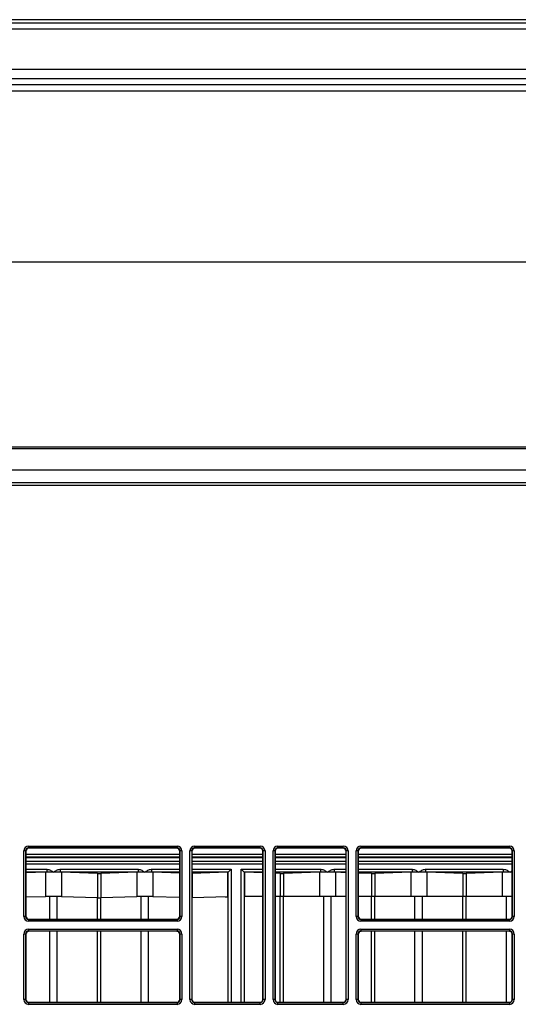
# Model space of a CAD drawing. Header units: millimetres. Extents: x 70863 to 97198, y -18528 to 3008.
# Tile 98 of 148: x 86899 to 86907, y -6600 to -6583. Entities that reach past the tile are written whole.
import ezdxf

# ---------------------------------------------------------------- set-up
doc = ezdxf.new("R2010")
doc.units = ezdxf.units.MM
doc.layers.add('wod-kan-hvac', color=3, linetype='Continuous')

# ---------------------------------------------------------------- blocks, each defined once
blk = doc.blocks.new('PY3_panel')
at = {"color": 0, "linetype": 'ByBlock', "lineweight": 25}
for p, q in [((515.15, 638.11), (132.86, 638.11)), ((515.15, 637.52), (132.86, 637.52)), ((515.15, 636.49), (132.86, 636.49)), ((515.15, 629.73), (132.86, 629.73)), ((515.15, 628.15), (132.86, 628.15)), ((515.15, 627.16), (132.86, 627.16)), ((505.92, 627.14), (142.08, 627.14)), ((142.08, 626.12), (505.92, 626.12)), ((505.92, 597.3), (142.08, 597.3)), ((505.92, 566.15), (142.08, 566.15)), ((142.08, 565.94), (505.92, 565.94)), ((512.98, 562.27), (135.03, 562.27)), ((84.69, 560.22), (563.32, 560.22)), ((84.71, 560.2), (563.3, 560.2)), ((563.3, 559.69), (84.71, 559.69)), ((227.57, 499.02), (252.56, 499.02)), ((227.57, 499.02), (227.57, 498.71)), ((252.56, 499.02), (252.56, 498.71)), ((255.55, 498.71), (255.55, 499.02)), ((255.55, 499.02), (266.55, 499.02)), ((266.55, 498.71), (266.55, 499.02)), ((269.54, 498.71), (269.54, 499.02)), ((269.54, 499.02), (280.54, 499.02)), ((280.54, 498.71), (280.54, 499.02)), ((283.53, 499.02), (308.52, 499.02)), ((283.53, 499.02), (283.53, 498.71)), ((308.52, 499.02), (308.52, 498.71)), ((226.75, 487.2), (226.75, 498.2)), ((227.06, 498.2), (226.75, 498.2)), ((227.06, 498.2), (227.06, 487.2)), ((227.1, 498.16), (227.06, 498.2)), ((227.1, 498.16), (227.1, 487.24)), ((227.1, 497.69), (253.03, 497.69)), ((253.03, 497.18), (227.1, 497.18)), ((252.56, 498.71), (227.57, 498.71)), ((227.57, 498.71), (227.61, 498.67)), ((252.52, 498.67), (227.61, 498.67)), ((252.52, 498.67), (252.56, 498.71)), ((253.07, 498.2), (253.03, 498.16)), ((253.03, 487.24), (253.03, 498.16)), ((253.38, 498.2), (253.07, 498.2)), ((253.07, 487.2), (253.07, 498.2)), ((253.38, 498.2), (253.38, 487.2)), ((254.73, 473.21), (254.73, 498.2)), ((255.04, 498.2), (254.73, 498.2)), ((255.04, 498.2), (255.04, 473.21)), ((255.08, 498.16), (255.04, 498.2)), ((255.08, 498.16), (255.08, 473.25)), ((255.08, 497.69), (267.02, 497.69)), ((267.02, 497.18), (255.08, 497.18)), ((266.55, 498.71), (255.55, 498.71)), ((255.55, 498.71), (255.59, 498.67)), ((266.51, 498.67), (255.59, 498.67)), ((266.51, 498.67), (266.55, 498.71)), ((267.06, 498.2), (267.02, 498.16)), ((267.02, 473.25), (267.02, 498.16)), ((267.37, 498.2), (267.06, 498.2)), ((267.06, 473.21), (267.06, 498.2)), ((267.37, 498.2), (267.37, 473.21)), ((268.72, 473.21), (268.72, 498.2)), ((269.03, 498.2), (268.72, 498.2)), ((269.03, 498.2), (269.03, 473.21)), ((269.07, 498.16), (269.03, 498.2)), ((269.07, 498.16), (269.07, 473.25)), ((269.07, 497.69), (281.01, 497.69)), ((281.01, 497.18), (269.07, 497.18)), ((280.54, 498.71), (269.54, 498.71)), ((269.54, 498.71), (269.58, 498.67)), ((280.5, 498.67), (269.58, 498.67)), ((280.5, 498.67), (280.54, 498.71)), ((281.05, 498.2), (281.01, 498.16)), ((281.01, 473.25), (281.01, 498.16)), ((281.36, 498.2), (281.05, 498.2)), ((281.05, 473.21), (281.05, 498.2)), ((281.36, 498.2), (281.36, 473.21)), ((282.71, 487.2), (282.71, 498.2)), ((283.02, 498.2), (282.71, 498.2)), ((283.02, 498.2), (283.02, 487.2)), ((283.06, 498.16), (283.02, 498.2)), ((283.06, 498.16), (283.06, 487.24)), ((283.06, 497.69), (308.99, 497.69)), ((308.99, 497.18), (283.06, 497.18)), ((308.52, 498.71), (283.53, 498.71)), ((283.53, 498.71), (283.57, 498.67)), ((308.48, 498.67), (283.57, 498.67)), ((308.48, 498.67), (308.52, 498.71)), ((309.03, 498.2), (308.99, 498.16)), ((308.99, 487.24), (308.99, 498.16)), ((309.03, 487.2), (309.03, 498.2)), ((309.34, 498.2), (309.03, 498.2)), ((309.34, 498.2), (309.34, 487.2)), ((227.1, 497.1), (253.03, 497.1)), ((227.1, 496.48), (253.03, 496.48)), ((253.03, 495.97), (227.1, 495.97)), ((255.08, 497.1), (267.02, 497.1)), ((255.08, 496.48), (267.02, 496.48)), ((267.02, 495.97), (255.08, 495.97)), ((269.07, 497.1), (281.01, 497.1)), ((269.07, 496.48), (281.01, 496.48)), ((281.01, 495.97), (269.07, 495.97)), ((283.06, 497.1), (308.99, 497.1)), ((283.06, 496.48), (308.99, 496.48)), ((308.99, 495.97), (283.06, 495.97)), ((227.1, 495.13), (230.63, 495.13)), ((230.4, 494.61), (227.1, 494.5)), ((230.63, 494.61), (227.1, 494.61)), ((230.4, 494.61), (230.4, 490.51)), ((230.63, 495.13), (230.63, 494.61)), ((232.9, 495.13), (232.9, 494.61)), ((232.9, 495.13), (246, 495.13)), ((246, 494.61), (232.9, 494.61)), ((233.12, 494.61), (233.12, 490.51)), ((239.18, 494.41), (233.12, 494.61)), ((239.18, 494.41), (239.18, 490.31)), ((245.78, 494.61), (239.72, 494.41)), ((239.72, 494.41), (239.72, 490.31)), ((245.78, 494.61), (245.78, 490.51)), ((246, 495.13), (246, 494.61)), ((248.27, 495.13), (248.27, 494.61)), ((248.27, 495.13), (253.03, 495.13)), ((253.03, 494.61), (248.27, 494.61)), ((248.49, 494.61), (248.49, 490.51)), ((253.03, 494.46), (248.49, 494.61)), ((255.08, 495.13), (261.67, 495.13)), ((261.15, 494.61), (255.08, 494.61)), ((261.07, 494.61), (255.09, 494.41)), ((255.09, 494.41), (255.09, 490.31)), ((261.07, 494.61), (261.07, 490.51)), ((261.07, 494.61), (261.15, 494.61)), ((261.16, 494.62), (261.67, 495.13)), ((261.16, 472.74), (261.16, 494.62)), ((261.67, 495.13), (261.67, 472.74)), ((263.86, 494.62), (263.35, 495.13)), ((263.35, 495.13), (267.02, 495.13)), ((263.35, 472.74), (263.35, 495.13)), ((263.86, 494.62), (263.86, 472.74)), ((263.87, 494.61), (263.95, 494.61)), ((267.02, 494.61), (263.87, 494.61)), ((263.95, 490.52), (263.95, 494.61)), ((267.02, 494.51), (263.95, 494.61)), ((269.07, 495.13), (276.75, 495.13)), ((276.75, 494.61), (269.07, 494.61)), ((269.93, 494.41), (269.07, 494.44)), ((269.93, 494.41), (269.93, 490.52)), ((276.53, 494.61), (270.47, 494.41)), ((270.47, 494.41), (270.47, 490.52)), ((276.53, 494.61), (276.53, 490.52)), ((276.75, 494.61), (276.75, 495.13)), ((279.02, 495.13), (279.02, 494.61)), ((279.02, 495.13), (281.01, 495.13)), ((281.01, 494.61), (279.02, 494.61)), ((279.24, 494.61), (279.24, 490.52)), ((281.01, 494.55), (279.24, 494.61)), ((283.06, 495.13), (292.12, 495.13)), ((292.12, 494.61), (283.06, 494.61)), ((285.3, 494.41), (283.06, 494.48)), ((285.3, 494.41), (285.3, 490.52)), ((291.9, 494.61), (285.84, 494.41)), ((285.84, 494.41), (285.84, 490.52)), ((291.9, 494.61), (291.9, 490.52)), ((292.12, 495.13), (292.12, 494.61)), ((294.39, 495.13), (294.39, 494.61)), ((294.39, 495.13), (307.49, 495.13)), ((307.49, 494.61), (294.39, 494.61)), ((294.61, 494.61), (294.61, 490.52)), ((300.67, 494.41), (294.61, 494.61)), ((300.67, 494.41), (300.67, 490.52)), ((307.27, 494.61), (301.22, 494.41)), ((301.22, 494.41), (301.22, 490.52)), ((307.27, 494.61), (307.27, 490.52)), ((307.49, 495.13), (307.49, 494.61)), ((267.02, 490.52), (263.95, 490.52)), ((269.93, 490.52), (269.07, 490.52)), ((270.47, 490.52), (269.93, 490.52)), ((269.93, 472.74), (269.93, 490.52)), ((276.53, 490.52), (270.47, 490.52)), ((270.47, 472.74), (270.47, 490.52)), ((279.24, 490.52), (276.53, 490.52)), ((277.25, 472.74), (277.25, 490.52)), ((278.52, 472.74), (278.52, 490.52)), ((281.01, 490.52), (279.24, 490.52)), ((285.3, 490.52), (283.06, 490.52)), ((285.84, 490.52), (285.3, 490.52)), ((285.3, 486.73), (285.3, 490.52)), ((291.9, 490.52), (285.84, 490.52)), ((285.84, 486.73), (285.84, 490.52)), ((294.61, 490.52), (291.9, 490.52)), ((292.62, 486.73), (292.62, 490.52)), ((293.89, 486.73), (293.89, 490.52)), ((300.67, 490.52), (294.61, 490.52)), ((301.22, 490.52), (300.67, 490.52)), ((300.67, 486.73), (300.67, 490.52)), ((307.27, 490.52), (301.22, 490.52)), ((301.22, 486.73), (301.22, 490.52)), ((308.99, 490.52), (307.27, 490.52)), ((308, 486.73), (308, 490.52)), ((230.4, 490.51), (227.1, 490.4)), ((231.13, 486.73), (231.13, 490.5)), ((232.4, 486.73), (232.4, 490.5)), ((239.18, 490.31), (233.12, 490.51)), ((239.18, 486.73), (239.18, 490.28)), ((245.78, 490.51), (239.72, 490.31)), ((239.72, 486.73), (239.72, 490.28)), ((246.5, 486.73), (246.5, 490.5)), ((247.77, 486.73), (247.77, 490.5)), ((253.03, 490.36), (248.49, 490.51)), ((261.07, 490.51), (255.09, 490.31)), ((255.09, 473.13), (255.09, 490.28)), ((260.67, 490.46), (261.07, 490.51)), ((227.06, 487.2), (226.75, 487.2)), ((227.06, 487.2), (227.1, 487.24)), ((253.03, 487.24), (253.07, 487.2)), ((253.38, 487.2), (253.07, 487.2)), ((283.02, 487.2), (282.71, 487.2)), ((283.02, 487.2), (283.06, 487.24)), ((308.99, 487.24), (309.03, 487.2)), ((309.34, 487.2), (309.03, 487.2)), ((227.61, 486.73), (227.57, 486.69)), ((227.57, 486.69), (252.56, 486.69)), ((227.57, 486.69), (227.57, 486.38)), ((252.56, 486.38), (227.57, 486.38)), ((227.61, 486.73), (252.52, 486.73)), ((252.56, 486.69), (252.52, 486.73)), ((252.56, 486.69), (252.56, 486.38)), ((283.57, 486.73), (283.53, 486.69)), ((283.53, 486.69), (283.53, 486.38)), ((283.53, 486.69), (308.52, 486.69)), ((308.52, 486.38), (283.53, 486.38)), ((283.57, 486.73), (308.48, 486.73)), ((308.52, 486.69), (308.48, 486.73)), ((308.52, 486.69), (308.52, 486.38)), ((227.06, 484.21), (226.75, 484.21)), ((226.75, 473.21), (226.75, 484.21)), ((227.06, 484.21), (227.06, 473.21)), ((227.1, 484.17), (227.06, 484.21)), ((227.1, 484.17), (227.1, 473.25)), ((227.57, 485.03), (227.57, 484.72)), ((227.57, 485.03), (252.56, 485.03)), ((252.56, 484.72), (227.57, 484.72)), ((227.57, 484.72), (227.61, 484.68)), ((252.52, 484.68), (227.61, 484.68)), ((231.13, 472.74), (231.13, 484.68)), ((232.4, 472.74), (232.4, 484.68)), ((239.18, 472.74), (239.18, 484.68)), ((239.72, 472.74), (239.72, 484.68)), ((246.5, 472.74), (246.5, 484.68)), ((247.77, 472.74), (247.77, 484.68)), ((252.52, 484.68), (252.56, 484.72)), ((252.56, 485.03), (252.56, 484.72)), ((253.07, 484.21), (253.03, 484.17)), ((253.03, 473.25), (253.03, 484.17)), ((253.38, 484.21), (253.07, 484.21)), ((253.07, 473.21), (253.07, 484.21)), ((253.38, 484.21), (253.38, 473.21)), ((283.02, 484.21), (282.71, 484.21)), ((282.71, 473.21), (282.71, 484.21)), ((283.02, 484.21), (283.02, 473.21)), ((283.06, 484.17), (283.02, 484.21)), ((283.06, 484.17), (283.06, 473.25)), ((283.53, 485.03), (283.53, 484.72)), ((283.53, 485.03), (308.52, 485.03)), ((308.52, 484.72), (283.53, 484.72)), ((283.53, 484.72), (283.57, 484.68)), ((308.48, 484.68), (283.57, 484.68)), ((285.3, 472.74), (285.3, 484.68)), ((285.84, 472.74), (285.84, 484.68)), ((292.62, 472.74), (292.62, 484.68)), ((293.89, 472.74), (293.89, 484.68)), ((300.67, 472.74), (300.67, 484.68)), ((301.22, 472.74), (301.22, 484.68)), ((308, 472.74), (308, 484.68)), ((308.48, 484.68), (308.52, 484.72)), ((308.52, 485.03), (308.52, 484.72)), ((309.03, 484.21), (308.99, 484.17)), ((308.99, 473.25), (308.99, 484.17)), ((309.34, 484.21), (309.03, 484.21)), ((309.03, 473.21), (309.03, 484.21)), ((309.34, 484.21), (309.34, 473.21)), ((227.06, 473.21), (226.75, 473.21)), ((227.06, 473.21), (227.1, 473.25)), ((227.61, 472.74), (227.57, 472.7)), ((227.57, 472.7), (227.57, 472.39)), ((227.57, 472.7), (252.56, 472.7)), ((252.56, 472.39), (227.57, 472.39)), ((227.61, 472.74), (252.52, 472.74)), ((252.56, 472.7), (252.52, 472.74)), ((252.56, 472.7), (252.56, 472.39)), ((253.03, 473.25), (253.07, 473.21)), ((253.38, 473.21), (253.07, 473.21)), ((255.04, 473.21), (254.73, 473.21)), ((255.04, 473.21), (255.08, 473.25)), ((255.59, 472.74), (255.55, 472.7)), ((255.55, 472.39), (255.55, 472.7)), ((255.55, 472.7), (266.55, 472.7)), ((266.55, 472.39), (255.55, 472.39)), ((255.59, 472.74), (266.51, 472.74)), ((266.55, 472.7), (266.51, 472.74)), ((266.55, 472.39), (266.55, 472.7)), ((267.02, 473.25), (267.06, 473.21)), ((267.37, 473.21), (267.06, 473.21)), ((269.03, 473.21), (268.72, 473.21)), ((269.03, 473.21), (269.07, 473.25)), ((269.58, 472.74), (269.54, 472.7)), ((269.54, 472.39), (269.54, 472.7)), ((269.54, 472.7), (280.54, 472.7)), ((280.54, 472.39), (269.54, 472.39)), ((269.58, 472.74), (280.5, 472.74)), ((280.54, 472.7), (280.5, 472.74)), ((280.54, 472.39), (280.54, 472.7)), ((281.01, 473.25), (281.05, 473.21)), ((281.36, 473.21), (281.05, 473.21)), ((283.02, 473.21), (282.71, 473.21)), ((283.02, 473.21), (283.06, 473.25)), ((283.57, 472.74), (283.53, 472.7)), ((283.53, 472.7), (283.53, 472.39)), ((283.53, 472.7), (308.52, 472.7)), ((308.52, 472.39), (283.53, 472.39)), ((283.57, 472.74), (308.48, 472.74)), ((308.52, 472.7), (308.48, 472.74)), ((308.52, 472.7), (308.52, 472.39)), ((308.99, 473.25), (309.03, 473.21)), ((309.34, 473.21), (309.03, 473.21))]:
    blk.add_line(p, q, dxfattribs=at)
for centre, major_axis, ratio, start_param, end_param in [((227.57, 498.2), (0.58, -0.58), 0.999695, 2.356347, 3.926839), ((252.56, 498.2), (-0.58, -0.58), 0.999695, 2.356347, 3.926839), ((255.55, 498.2), (0.58, -0.58), 0.999695, 2.356347, 3.926839), ((266.55, 498.2), (-0.58, -0.58), 0.999695, 2.356347, 3.926839), ((269.54, 498.2), (0.58, -0.58), 0.999695, 2.356347, 3.926839), ((280.54, 498.2), (-0.58, -0.58), 0.999695, 2.356347, 3.926839), ((283.53, 498.2), (0.58, -0.58), 0.999695, 2.356347, 3.926839), ((308.52, 498.2), (-0.58, -0.58), 0.999695, 2.356347, 3.926839), ((227.57, 498.2), (0.363, -0.363), 0.99933, 2.356347, 3.926839), ((227.61, 498.16), (0.362, -0.362), 0.999695, 2.356347, 3.926839), ((252.52, 498.16), (-0.362, -0.362), 0.999695, 2.356347, 3.926839), ((252.56, 498.2), (0.363, 0.363), 0.99933, 5.497939, 7.068431), ((255.55, 498.2), (0.363, -0.363), 0.99933, 2.356347, 3.926839), ((255.59, 498.16), (0.362, -0.362), 0.999695, 2.356347, 3.926839), ((266.51, 498.16), (-0.362, -0.362), 0.999695, 2.356347, 3.926839), ((266.55, 498.2), (0.363, 0.363), 0.99933, 5.497939, 7.068431), ((269.54, 498.2), (0.363, -0.363), 0.99933, 2.356347, 3.926839), ((269.58, 498.16), (0.362, -0.362), 0.999695, 2.356347, 3.926839), ((280.5, 498.16), (-0.362, -0.362), 0.999695, 2.356347, 3.926839), ((280.54, 498.2), (0.363, 0.363), 0.99933, 5.497939, 7.068431), ((283.53, 498.2), (0.363, -0.363), 0.99933, 2.356347, 3.926839), ((283.57, 498.16), (0.362, -0.362), 0.999695, 2.356347, 3.926839), ((308.48, 498.16), (-0.362, -0.362), 0.999695, 2.356347, 3.926839), ((308.52, 498.2), (0.363, 0.363), 0.99933, 5.497939, 7.068431), ((231.76, 494.6), (1.54, 0), 0.017455, 2.404033, 2.653719), ((231.76, 494.6), (1.54, 0), 0.017455, 1.570796, 2.404033), ((231.76, 494.6), (1.54, 0), 0.017455, 0.73756, 1.570796), ((231.76, 494.6), (1.54, 0), 0.017455, 0.487874, 0.73756), ((239.45, 494.41), (0.307, 0), 0.017455, 3.629466, 5.795312), ((247.14, 494.6), (1.54, 0), 0.017455, 2.404033, 2.653719), ((247.14, 494.6), (1.54, 0), 0.017455, 1.570796, 2.404033), ((247.14, 494.6), (1.54, 0), 0.017455, 0.73756, 1.570796), ((247.14, 494.6), (1.54, 0), 0.017455, 0.487874, 0.73756), ((261.15, 495.13), (0, 0.512), 0.160672, 3.159046, 3.300903), ((263.87, 495.13), (0, 0.512), 0.160672, 2.982282, 3.124139), ((270.2, 494.41), (0.307, 0), 0.017455, 3.629466, 5.795312), ((277.88, 494.6), (1.54, 0), 0.017455, 2.404033, 2.653719), ((277.88, 494.6), (1.54, 0), 0.017455, 1.570796, 2.404033), ((277.88, 494.6), (1.54, 0), 0.017455, 0.73756, 1.570796), ((277.88, 494.6), (1.54, 0), 0.017455, 0.487874, 0.73756), ((285.57, 494.41), (0.307, 0), 0.017455, 3.629466, 5.795312), ((293.26, 494.6), (1.54, 0), 0.017455, 2.404033, 2.653719), ((293.26, 494.6), (1.54, 0), 0.017455, 1.570796, 2.404033), ((293.26, 494.6), (1.54, 0), 0.017455, 0.73756, 1.570796), ((293.26, 494.6), (1.54, 0), 0.017455, 0.487874, 0.73756), ((300.94, 494.41), (0.307, 0), 0.017455, 3.629466, 5.795312), ((308.63, 494.6), (1.54, 0), 0.017455, 2.404033, 2.653719), ((308.63, 494.6), (1.54, 0), 0.017455, 1.570796, 2.404033), ((308.63, 494.6), (1.54, 0), 0.017455, 1.335292, 1.570796), ((231.76, 490.5), (1.54, 0), 0.017455, 0.487874, 2.653719), ((247.14, 490.5), (1.54, 0), 0.017455, 0.487874, 2.653719), ((239.45, 490.31), (0.307, 0), 0.017455, 3.629466, 5.795311), ((227.57, 487.2), (0.58, 0.58), 0.999695, 2.356347, 3.926839), ((227.57, 487.2), (0.363, 0.363), 0.99933, 2.356347, 3.926839), ((227.61, 487.24), (0.362, 0.362), 0.999695, 2.356347, 3.926839), ((252.52, 487.24), (-0.362, 0.362), 0.999695, 2.356347, 3.926839), ((252.56, 487.2), (-0.58, 0.58), 0.999695, 2.356347, 3.926839), ((252.56, 487.2), (0.363, -0.363), 0.99933, 5.497939, 7.068431), ((283.53, 487.2), (0.58, 0.58), 0.999695, 2.356347, 3.926839), ((283.53, 487.2), (0.363, 0.363), 0.99933, 2.356347, 3.926839), ((283.57, 487.24), (0.362, 0.362), 0.999695, 2.356347, 3.926839), ((308.48, 487.24), (-0.362, 0.362), 0.999695, 2.356347, 3.926839), ((308.52, 487.2), (-0.58, 0.58), 0.999695, 2.356347, 3.926839), ((308.52, 487.2), (0.363, -0.363), 0.99933, 5.497939, 7.068431), ((227.57, 484.21), (0.58, -0.58), 0.999695, 2.356347, 3.926839), ((227.57, 484.21), (0.363, -0.363), 0.99933, 2.356347, 3.926839), ((227.61, 484.17), (0.362, -0.362), 0.999695, 2.356347, 3.926839), ((252.52, 484.17), (-0.362, -0.362), 0.999695, 2.356347, 3.926839), ((252.56, 484.21), (-0.58, -0.58), 0.999695, 2.356347, 3.926839), ((252.56, 484.21), (0.363, 0.363), 0.99933, 5.497939, 7.068431), ((283.53, 484.21), (0.58, -0.58), 0.999695, 2.356347, 3.926839), ((283.53, 484.21), (0.363, -0.363), 0.99933, 2.356347, 3.926839), ((283.57, 484.17), (0.362, -0.362), 0.999695, 2.356347, 3.926839), ((308.48, 484.17), (-0.362, -0.362), 0.999695, 2.356347, 3.926839), ((308.52, 484.21), (-0.58, -0.58), 0.999695, 2.356347, 3.926839), ((308.52, 484.21), (0.363, 0.363), 0.99933, 5.497939, 7.068431), ((227.57, 473.21), (0.58, 0.58), 0.999695, 2.356347, 3.926839), ((227.57, 473.21), (0.363, 0.363), 0.99933, 2.356347, 3.926839), ((227.61, 473.25), (0.362, 0.362), 0.999695, 2.356347, 3.926839), ((252.52, 473.25), (-0.362, 0.362), 0.999695, 2.356347, 3.926839), ((252.56, 473.21), (-0.58, 0.58), 0.999695, 2.356347, 3.926839), ((252.56, 473.21), (0.363, -0.363), 0.99933, 5.497939, 7.068431), ((255.55, 473.21), (0.58, 0.58), 0.999695, 2.356347, 3.926839), ((255.55, 473.21), (0.363, 0.363), 0.99933, 2.356347, 3.926839), ((255.59, 473.25), (0.362, 0.362), 0.999695, 2.356347, 3.926839), ((266.51, 473.25), (-0.362, 0.362), 0.999695, 2.356347, 3.926839), ((266.55, 473.21), (-0.58, 0.58), 0.999695, 2.356347, 3.926839), ((266.55, 473.21), (0.363, -0.363), 0.99933, 5.497939, 7.068431), ((269.54, 473.21), (0.58, 0.58), 0.999695, 2.356347, 3.926839), ((269.54, 473.21), (0.363, 0.363), 0.99933, 2.356347, 3.926839), ((269.58, 473.25), (0.362, 0.362), 0.999695, 2.356347, 3.926839), ((280.5, 473.25), (-0.362, 0.362), 0.999695, 2.356347, 3.926839), ((280.54, 473.21), (-0.58, 0.58), 0.999695, 2.356347, 3.926839), ((280.54, 473.21), (0.363, -0.363), 0.99933, 5.497939, 7.068431), ((283.53, 473.21), (0.58, 0.58), 0.999695, 2.356347, 3.926839), ((283.53, 473.21), (0.363, 0.363), 0.99933, 2.356347, 3.926839), ((283.57, 473.25), (0.362, 0.362), 0.999695, 2.356347, 3.926839), ((308.48, 473.25), (-0.362, 0.362), 0.999695, 2.356347, 3.926839), ((308.52, 473.21), (-0.58, 0.58), 0.999695, 2.356347, 3.926839), ((308.52, 473.21), (0.363, -0.363), 0.99933, 5.497939, 7.068431)]:
    blk.add_ellipse(centre, major_axis=major_axis, ratio=ratio, start_param=start_param, end_param=end_param, dxfattribs=at)
for points, knots in [([(230.63, 495.13), (230.74, 495.11), (231.06, 495.08), (231.43, 494.86), (231.68, 494.68), (231.76, 494.62), (231.76, 494.62)], [0, 0, 0, 0, 0.269864, 0.756689, 0.994861, 1, 1, 1, 1]), ([(231.76, 494.62), (231.76, 494.62), (231.85, 494.68), (232.1, 494.86), (232.47, 495.08), (232.79, 495.11), (232.9, 495.13)], [0, 0, 0, 0, 0.005139, 0.243311, 0.730136, 1, 1, 1, 1]), ([(246, 495.13), (246.11, 495.11), (246.43, 495.08), (246.8, 494.86), (247.05, 494.68), (247.13, 494.62), (247.14, 494.62)], [0, 0, 0, 0, 0.269864, 0.756689, 0.994861, 1, 1, 1, 1]), ([(247.14, 494.62), (247.14, 494.62), (247.22, 494.68), (247.47, 494.86), (247.84, 495.08), (248.16, 495.11), (248.27, 495.13)], [0, 0, 0, 0, 0.005139, 0.243311, 0.730136, 1, 1, 1, 1]), ([(276.75, 495.13), (276.86, 495.11), (277.18, 495.08), (277.55, 494.86), (277.8, 494.68), (277.88, 494.62), (277.88, 494.62)], [0, 0, 0, 0, 0.269864, 0.756689, 0.994861, 1, 1, 1, 1]), ([(277.88, 494.62), (277.89, 494.62), (277.97, 494.68), (278.22, 494.86), (278.59, 495.08), (278.91, 495.11), (279.02, 495.13)], [0, 0, 0, 0, 0.005139, 0.243311, 0.730136, 1, 1, 1, 1]), ([(292.12, 495.13), (292.23, 495.11), (292.55, 495.08), (292.92, 494.86), (293.17, 494.68), (293.26, 494.62), (293.26, 494.62)], [0, 0, 0, 0, 0.269864, 0.756689, 0.994861, 1, 1, 1, 1]), ([(293.26, 494.62), (293.26, 494.62), (293.34, 494.68), (293.59, 494.86), (293.96, 495.08), (294.28, 495.11), (294.39, 495.13)], [0, 0, 0, 0, 0.005139, 0.243311, 0.730136, 1, 1, 1, 1]), ([(307.49, 495.13), (307.61, 495.11), (307.92, 495.08), (308.29, 494.86), (308.55, 494.68), (308.63, 494.62), (308.63, 494.62)], [0, 0, 0, 0, 0.269864, 0.756689, 0.994861, 1, 1, 1, 1]), ([(308.63, 494.62), (308.63, 494.62), (308.72, 494.68), (308.83, 494.77), (308.95, 494.83), (308.99, 494.85)], [0, 0, 0, 0, 0.015239, 0.721527, 1, 1, 1, 1])]:
    blk.add_open_spline(points, degree=3, knots=knots, dxfattribs=at)

msp = doc.modelspace()

# ---------------------------------------------------------------- block references
at = {"layer": 'wod-kan-hvac', "color": 96, "xscale": 0.09999999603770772, "yscale": 0.09999999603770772, "zscale": 0.09999999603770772}
msp.add_blockref('PY3_panel', (86876.402, -6646.876, 1268.675), dxfattribs=at)

doc.saveas('drawing.dxf')
